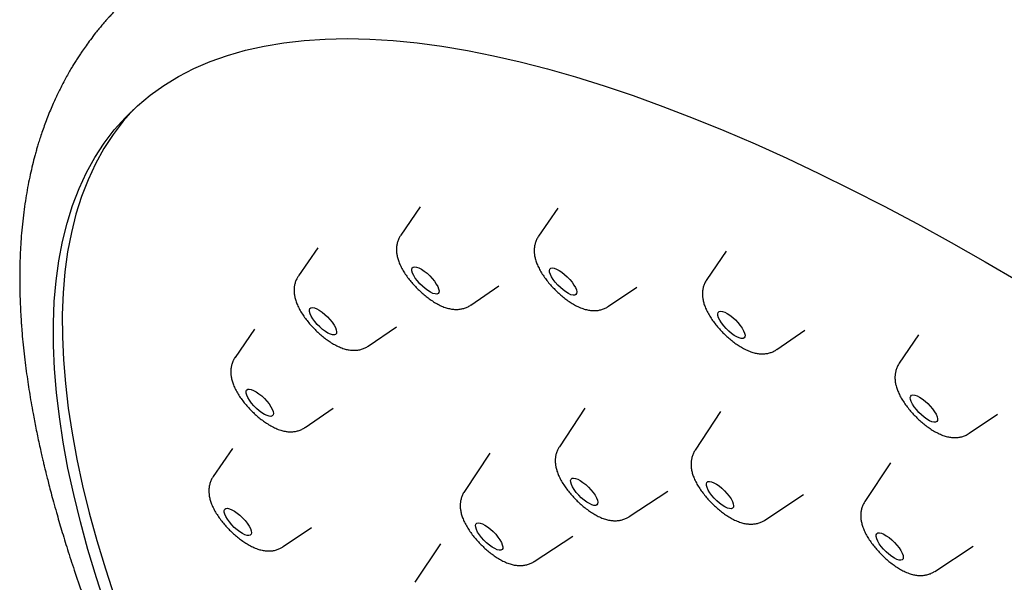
# Model space of a CAD drawing. Header units: millimetres. Extents: x 8 to 1625, y 12 to 2560.
# Tile 13 of 39: x 1335 to 1360, y 917 to 931. Entities that reach past the tile are written whole.
import ezdxf

# ---------------------------------------------------------------- set-up
doc = ezdxf.new("R2010")
doc.units = ezdxf.units.MM

msp = doc.modelspace()

# ---------------------------------------------------------------- linework, layer by layer
at = {"color": 7, "linetype": 'Continuous', "lineweight": 30}
for p, q in [((1345.111, 926.356), (1344.634, 925.66)), ((1348.508, 926.326), (1348.031, 925.63)), ((1342.587, 925.348), (1342.11, 924.652)), ((1352.655, 925.26), (1352.178, 924.564)), ((1346.358, 923.932), (1347.055, 924.407)), ((1349.755, 923.903), (1350.452, 924.378)), ((1343.834, 922.924), (1344.531, 923.399)), ((1341.027, 923.339), (1340.55, 922.643)), ((1353.902, 922.836), (1354.599, 923.311)), ((1357.402, 923.196), (1356.925, 922.5)), ((1343.839, 922.928), (1343.834, 922.924)), ((1342.274, 920.915), (1342.971, 921.39)), ((1349.173, 921.391), (1348.545, 920.442)), ((1352.52, 921.308), (1351.892, 920.359)), ((1358.649, 920.772), (1359.346, 921.247)), ((1340.487, 920.401), (1340.01, 919.705)), ((1346.83, 920.286), (1346.202, 919.337)), ((1356.704, 920.041), (1356.076, 919.091)), ((1350.266, 918.717), (1351.216, 919.343)), ((1353.613, 918.634), (1354.564, 919.26)), ((1341.734, 917.977), (1342.431, 918.452)), ((1345.61, 918.048), (1344.981, 917.099)), ((1347.923, 917.612), (1348.874, 918.238)), ((1357.797, 917.366), (1358.748, 917.992))]:
    msp.add_line(p, q, dxfattribs=at)
at = {"color": 7, "linetype": 'Continuous', "lineweight": 30, "flags": 128}
for points in [[(1337.364, 916.495), (1337.132, 917.208), (1336.922, 917.907), (1336.735, 918.592), (1336.571, 919.261), (1336.43, 919.915), (1336.312, 920.553), (1336.217, 921.174), (1336.145, 921.778), (1336.097, 922.365), (1336.071, 922.935), (1336.069, 923.486), (1336.091, 924.018), (1336.135, 924.532), (1336.203, 925.026), (1336.294, 925.501), (1336.408, 925.956), (1336.545, 926.391), (1336.705, 926.805), (1336.888, 927.199), (1337.093, 927.571), (1337.321, 927.923), (1337.572, 928.252), (1337.845, 928.56), (1338.14, 928.846), (1338.456, 929.109), (1338.795, 929.351), (1339.155, 929.569), (1339.536, 929.765), (1339.937, 929.939), (1340.36, 930.089), (1340.803, 930.216), (1341.266, 930.32), (1341.748, 930.401), (1342.25, 930.459), (1342.771, 930.493), (1343.311, 930.505), (1343.869, 930.492), (1344.445, 930.457), (1345.038, 930.398), (1345.649, 930.316), (1346.276, 930.21), (1346.92, 930.082), (1347.579, 929.931), (1348.254, 929.756), (1348.944, 929.559), (1349.648, 929.339), (1350.366, 929.097), (1351.098, 928.832), (1351.842, 928.545), (1352.6, 928.236), (1353.369, 927.906), (1354.149, 927.553), (1354.94, 927.18), (1355.742, 926.785), (1356.554, 926.37), (1357.374, 925.934), (1358.204, 925.478), (1359.041, 925.002), (1359.886, 924.507)], [(1338.045, 928.759), (1337.791, 928.471), (1337.541, 928.141), (1337.313, 927.79), (1337.107, 927.418), (1336.924, 927.024), (1336.764, 926.61), (1336.627, 926.175), (1336.513, 925.72), (1336.422, 925.245), (1336.354, 924.751), (1336.31, 924.237), (1336.289, 923.705), (1336.291, 923.153), (1336.316, 922.584), (1336.365, 921.997), (1336.436, 921.393), (1336.531, 920.772), (1336.649, 920.134), (1336.791, 919.48), (1336.955, 918.811), (1337.141, 918.126), (1337.351, 917.427), (1337.583, 916.713)], [(1345.523, 924.206), (1345.481, 924.207), (1345.428, 924.221), (1345.368, 924.249), (1345.303, 924.289), (1345.235, 924.339), (1345.168, 924.397), (1345.103, 924.461), (1345.044, 924.528), (1344.993, 924.597), (1344.953, 924.662), (1344.924, 924.723), (1344.908, 924.777), (1344.906, 924.82), (1344.917, 924.853), (1344.942, 924.872), (1344.979, 924.879), (1345.026, 924.871), (1345.083, 924.85), (1345.146, 924.816), (1345.213, 924.771), (1345.281, 924.717), (1345.347, 924.655), (1345.409, 924.589), (1345.465, 924.521), (1345.511, 924.453), (1345.546, 924.39), (1345.568, 924.332), (1345.577, 924.284), (1345.573, 924.245), (1345.554, 924.219), (1345.523, 924.206)], [(1348.881, 924.177), (1348.829, 924.19), (1348.769, 924.217), (1348.704, 924.256), (1348.636, 924.306), (1348.569, 924.363), (1348.504, 924.427), (1348.444, 924.495), (1348.393, 924.563), (1348.352, 924.629), (1348.322, 924.69), (1348.305, 924.744), (1348.302, 924.788), (1348.313, 924.822), (1348.337, 924.842), (1348.373, 924.849), (1348.42, 924.842), (1348.476, 924.822), (1348.539, 924.789), (1348.606, 924.744), (1348.674, 924.69), (1348.74, 924.629), (1348.803, 924.563), (1348.858, 924.495), (1348.905, 924.428), (1348.941, 924.364), (1348.964, 924.306), (1348.974, 924.257), (1348.97, 924.218), (1348.953, 924.191), (1348.922, 924.177), (1348.881, 924.177)], [(1343.029, 923.21), (1342.997, 923.198), (1342.954, 923.199), (1342.901, 923.215), (1342.84, 923.243), (1342.775, 923.283), (1342.707, 923.334), (1342.639, 923.393), (1342.575, 923.457), (1342.517, 923.525), (1342.466, 923.593), (1342.426, 923.658), (1342.398, 923.719), (1342.383, 923.772), (1342.382, 923.815), (1342.394, 923.846), (1342.419, 923.865), (1342.457, 923.87), (1342.506, 923.862), (1342.562, 923.84), (1342.626, 923.806), (1342.693, 923.76), (1342.761, 923.705), (1342.827, 923.643), (1342.889, 923.577), (1342.943, 923.509), (1342.989, 923.441), (1343.023, 923.378), (1343.045, 923.321), (1343.053, 923.273), (1343.048, 923.235), (1343.029, 923.21)], [(1352.979, 923.123), (1352.92, 923.149), (1352.855, 923.187), (1352.787, 923.236), (1352.72, 923.293), (1352.654, 923.357), (1352.595, 923.424), (1352.543, 923.492), (1352.501, 923.559), (1352.47, 923.62), (1352.453, 923.675), (1352.449, 923.72), (1352.459, 923.754), (1352.482, 923.775), (1352.518, 923.783), (1352.564, 923.777), (1352.62, 923.757), (1352.682, 923.725), (1352.748, 923.681), (1352.817, 923.628), (1352.883, 923.567), (1352.946, 923.501), (1353.002, 923.433), (1353.049, 923.366), (1353.086, 923.301), (1353.11, 923.243), (1353.121, 923.193), (1353.118, 923.153), (1353.101, 923.126), (1353.072, 923.111), (1353.03, 923.11), (1352.979, 923.123)], [(1341.487, 921.224), (1341.467, 921.199), (1341.434, 921.188), (1341.39, 921.191), (1341.337, 921.207), (1341.276, 921.236), (1341.21, 921.277), (1341.143, 921.328), (1341.075, 921.387), (1341.011, 921.452), (1340.953, 921.519), (1340.903, 921.587), (1340.864, 921.653), (1340.837, 921.713), (1340.822, 921.765), (1340.822, 921.808), (1340.835, 921.839), (1340.861, 921.857), (1340.9, 921.861), (1340.949, 921.852), (1341.006, 921.829), (1341.07, 921.794), (1341.137, 921.748), (1341.205, 921.692), (1341.271, 921.63), (1341.332, 921.563), (1341.386, 921.495), (1341.431, 921.428), (1341.465, 921.365), (1341.485, 921.309), (1341.493, 921.261), (1341.487, 921.224)], [(1357.67, 921.083), (1357.606, 921.12), (1357.538, 921.169), (1357.471, 921.225), (1357.405, 921.289), (1357.345, 921.356), (1357.293, 921.424), (1357.25, 921.49), (1357.219, 921.552), (1357.201, 921.607), (1357.196, 921.653), (1357.205, 921.688), (1357.227, 921.71), (1357.262, 921.718), (1357.308, 921.713), (1357.363, 921.694), (1357.425, 921.663), (1357.491, 921.62), (1357.559, 921.567), (1357.626, 921.506), (1357.689, 921.441), (1357.746, 921.373), (1357.794, 921.305), (1357.831, 921.241), (1357.856, 921.182), (1357.867, 921.131), (1357.865, 921.091), (1357.849, 921.063), (1357.821, 921.047), (1357.78, 921.045), (1357.729, 921.058), (1357.67, 921.083)], [(1349.44, 918.996), (1349.398, 918.996), (1349.346, 919.01), (1349.286, 919.038), (1349.221, 919.077), (1349.153, 919.126), (1349.085, 919.184), (1349.021, 919.248), (1348.962, 919.316), (1348.91, 919.384), (1348.869, 919.45), (1348.84, 919.511), (1348.824, 919.565), (1348.821, 919.609), (1348.832, 919.642), (1348.856, 919.662), (1348.893, 919.668), (1348.94, 919.661), (1348.997, 919.64), (1349.059, 919.607), (1349.126, 919.562), (1349.194, 919.508), (1349.261, 919.447), (1349.323, 919.381), (1349.378, 919.313), (1349.425, 919.245), (1349.46, 919.182), (1349.483, 919.124), (1349.493, 919.075), (1349.488, 919.036), (1349.471, 919.009), (1349.44, 918.996)], [(1352.74, 918.914), (1352.687, 918.929), (1352.626, 918.958), (1352.561, 918.998), (1352.493, 919.049), (1352.426, 919.108), (1352.361, 919.172), (1352.303, 919.24), (1352.253, 919.308), (1352.213, 919.373), (1352.185, 919.434), (1352.17, 919.487), (1352.169, 919.53), (1352.181, 919.561), (1352.207, 919.58), (1352.245, 919.585), (1352.293, 919.576), (1352.35, 919.554), (1352.414, 919.519), (1352.481, 919.474), (1352.549, 919.419), (1352.615, 919.357), (1352.676, 919.29), (1352.731, 919.222), (1352.776, 919.155), (1352.81, 919.092), (1352.832, 919.035), (1352.84, 918.987), (1352.834, 918.949), (1352.815, 918.924), (1352.783, 918.912), (1352.74, 918.914)], [(1340.953, 918.321), (1340.946, 918.284), (1340.925, 918.261), (1340.892, 918.25), (1340.848, 918.253), (1340.794, 918.27), (1340.733, 918.3), (1340.667, 918.342), (1340.599, 918.393), (1340.531, 918.453), (1340.468, 918.518), (1340.41, 918.586), (1340.361, 918.654), (1340.322, 918.719), (1340.296, 918.778), (1340.282, 918.83), (1340.282, 918.872), (1340.296, 918.902), (1340.323, 918.919), (1340.362, 918.923), (1340.412, 918.913), (1340.47, 918.889), (1340.534, 918.853), (1340.601, 918.807), (1340.669, 918.751), (1340.735, 918.688), (1340.796, 918.621), (1340.849, 918.553), (1340.894, 918.486), (1340.926, 918.424), (1340.947, 918.368), (1340.953, 918.321)], [(1347.131, 917.907), (1347.101, 917.892), (1347.06, 917.891), (1347.009, 917.903), (1346.95, 917.929), (1346.885, 917.967), (1346.818, 918.016), (1346.75, 918.073), (1346.685, 918.136), (1346.625, 918.203), (1346.573, 918.272), (1346.53, 918.338), (1346.5, 918.4), (1346.482, 918.454), (1346.478, 918.499), (1346.487, 918.534), (1346.51, 918.555), (1346.546, 918.563), (1346.592, 918.557), (1346.647, 918.538), (1346.71, 918.506), (1346.776, 918.462), (1346.844, 918.409), (1346.911, 918.349), (1346.974, 918.283), (1347.03, 918.215), (1347.078, 918.147), (1347.114, 918.083), (1347.138, 918.025), (1347.15, 917.974), (1347.147, 917.934), (1347.131, 917.907)], [(1356.865, 917.664), (1356.803, 917.694), (1356.738, 917.736), (1356.67, 917.788), (1356.602, 917.847), (1356.539, 917.912), (1356.481, 917.98), (1356.432, 918.048), (1356.393, 918.113), (1356.367, 918.173), (1356.353, 918.224), (1356.353, 918.266), (1356.367, 918.296), (1356.394, 918.314), (1356.433, 918.317), (1356.483, 918.307), (1356.541, 918.284), (1356.605, 918.248), (1356.672, 918.201), (1356.74, 918.145), (1356.806, 918.082), (1356.867, 918.016), (1356.92, 917.947), (1356.964, 917.881), (1356.997, 917.818), (1357.017, 917.762), (1357.024, 917.715), (1357.017, 917.679), (1356.996, 917.655), (1356.963, 917.644), (1356.919, 917.648), (1356.865, 917.664)]]:
    msp.add_lwpolyline(points, dxfattribs=at)
at = {"color": 7, "linetype": 'Continuous', "lineweight": 30}
for points, knots in [([(1421.295, 880.886), (1421.34, 880.933), (1421.423, 881.02), (1421.535, 881.142), (1421.627, 881.247), (1421.701, 881.332), (1421.756, 881.398), (1421.834, 881.494), (1421.911, 881.592), (1421.995, 881.703), (1422.058, 881.789), (1422.131, 881.89), (1422.218, 882.017), (1422.311, 882.159), (1422.404, 882.309), (1422.486, 882.447), (1422.563, 882.583), (1422.638, 882.721), (1422.734, 882.908), (1422.842, 883.132), (1422.954, 883.388), (1423.05, 883.627), (1423.125, 883.832), (1423.187, 884.012), (1423.24, 884.177), (1423.293, 884.35), (1423.34, 884.52), (1423.381, 884.677), (1423.417, 884.824), (1423.452, 884.974), (1423.486, 885.137), (1423.521, 885.313), (1423.551, 885.486), (1423.579, 885.657), (1423.603, 885.827), (1423.627, 886.011), (1423.648, 886.2), (1423.667, 886.398), (1423.683, 886.596), (1423.695, 886.791), (1423.703, 886.966), (1423.709, 887.123), (1423.712, 887.255), (1423.714, 887.366), (1423.715, 887.458), (1423.715, 887.549), (1423.715, 887.652), (1423.713, 887.79), (1423.71, 887.969), (1423.702, 888.182), (1423.691, 888.407), (1423.677, 888.638), (1423.659, 888.874), (1423.638, 889.112), (1423.616, 889.32), (1423.597, 889.491), (1423.582, 889.62), (1423.567, 889.735), (1423.554, 889.834), (1423.542, 889.924), (1423.529, 890.016), (1423.512, 890.129), (1423.49, 890.273), (1423.463, 890.445), (1423.431, 890.633), (1423.397, 890.826), (1423.355, 891.048), (1423.306, 891.297), (1423.248, 891.573), (1423.189, 891.842), (1423.13, 892.096), (1423.074, 892.326), (1423.026, 892.519), (1422.986, 892.676), (1422.952, 892.806), (1422.917, 892.933), (1422.879, 893.076), (1422.831, 893.247), (1422.775, 893.444), (1422.707, 893.679), (1422.627, 893.944), (1422.538, 894.231), (1422.445, 894.521), (1422.349, 894.81), (1422.242, 895.124), (1422.123, 895.463), (1421.992, 895.827), (1421.86, 896.18), (1421.732, 896.514), (1421.613, 896.817), (1421.503, 897.09), (1421.403, 897.336), (1421.308, 897.563), (1421.206, 897.806), (1421.089, 898.079), (1420.952, 898.394), (1420.801, 898.734), (1420.634, 899.1), (1420.457, 899.482), (1420.267, 899.883), (1420.062, 900.309), (1419.832, 900.774), (1419.576, 901.281), (1419.292, 901.83), (1418.978, 902.422), (1418.684, 902.963), (1418.419, 903.441), (1418.19, 903.848), (1417.951, 904.267), (1417.709, 904.683), (1417.476, 905.078), (1417.264, 905.435), (1417.073, 905.752), (1416.905, 906.027), (1416.763, 906.258), (1416.646, 906.447), (1416.554, 906.595), (1416.479, 906.716), (1416.412, 906.822), (1416.336, 906.943), (1416.24, 907.096), (1416.114, 907.294), (1415.971, 907.518), (1415.812, 907.766), (1415.637, 908.036), (1415.446, 908.328), (1415.244, 908.635), (1415.037, 908.946), (1414.706, 909.44), (1414.24, 910.122), (1413.627, 911.001), (1412.985, 911.9), (1412.277, 912.868), (1411.506, 913.899), (1410.677, 914.978), (1409.838, 916.043), (1408.995, 917.09), (1408.15, 918.116), (1407.303, 919.122), (1406.411, 920.159), (1405.468, 921.23), (1404.469, 922.34), (1403.455, 923.44), (1402.426, 924.532), (1401.383, 925.613), (1400.256, 926.755), (1399.044, 927.954), (1397.745, 929.204), (1396.433, 930.433), (1395.109, 931.64), (1393.903, 932.71), (1392.813, 933.653), (1391.832, 934.485), (1390.825, 935.32), (1389.788, 936.161), (1388.722, 937.006), (1387.629, 937.851), (1386.669, 938.574), (1385.85, 939.177), (1385.189, 939.656), (1384.546, 940.115), (1383.932, 940.546), (1383.348, 940.948), (1382.797, 941.324), (1382.276, 941.673), (1381.786, 941.996), (1381.394, 942.252), (1381.095, 942.445), (1380.892, 942.575), (1380.72, 942.684), (1380.586, 942.769), (1380.489, 942.831), (1380.406, 942.883), (1380.313, 942.942), (1380.188, 943.02), (1380.03, 943.118), (1379.71, 943.317), (1379.23, 943.611), (1378.59, 943.995), (1377.902, 944.398), (1377.165, 944.819), (1376.383, 945.253), (1375.572, 945.688), (1374.738, 946.121), (1374.06, 946.459), (1373.542, 946.71), (1373.19, 946.877), (1372.838, 947.042), (1372.5, 947.197), (1372.189, 947.337), (1371.918, 947.456), (1371.687, 947.557), (1371.51, 947.633), (1371.379, 947.689), (1371.287, 947.728), (1371.209, 947.761), (1371.128, 947.794), (1371.029, 947.836), (1370.903, 947.888), (1370.75, 947.95), (1370.569, 948.024), (1370.244, 948.153), (1369.798, 948.326), (1369.256, 948.527), (1368.751, 948.706), (1368.27, 948.87), (1367.797, 949.023), (1367.397, 949.146), (1367.081, 949.239), (1366.862, 949.301), (1366.676, 949.353), (1366.505, 949.399), (1366.33, 949.446), (1366.137, 949.495), (1365.924, 949.549), (1365.693, 949.604), (1365.447, 949.661), (1365.19, 949.718), (1364.954, 949.767), (1364.74, 949.81), (1364.549, 949.846), (1364.355, 949.881), (1364.165, 949.914), (1363.988, 949.943), (1363.836, 949.967), (1363.716, 949.984), (1363.618, 949.998), (1363.528, 950.011), (1363.429, 950.024), (1363.315, 950.039), (1363.186, 950.055), (1363.012, 950.075), (1362.797, 950.097), (1362.548, 950.12), (1362.299, 950.138), (1362.073, 950.152), (1361.867, 950.162), (1361.686, 950.169), (1361.52, 950.173), (1361.378, 950.175), (1361.263, 950.176), (1361.161, 950.176), (1361.062, 950.175), (1360.953, 950.174), (1360.833, 950.171), (1360.703, 950.167), (1360.56, 950.161), (1360.403, 950.153), (1360.231, 950.141), (1360.044, 950.126), (1359.844, 950.107), (1359.643, 950.084), (1359.449, 950.059), (1359.251, 950.03), (1359.049, 949.996), (1358.842, 949.957), (1358.652, 949.917), (1358.486, 949.88), (1358.331, 949.842), (1358.173, 949.801), (1358.001, 949.753), (1357.83, 949.701), (1357.673, 949.65), (1357.53, 949.601), (1357.375, 949.546), (1357.197, 949.478), (1356.992, 949.393), (1356.775, 949.297), (1356.574, 949.2), (1356.398, 949.11), (1356.253, 949.032), (1356.11, 948.951), (1355.973, 948.869), (1355.836, 948.783), (1355.707, 948.7), (1355.587, 948.618), (1355.482, 948.544), (1355.394, 948.479), (1355.315, 948.419), (1355.238, 948.36), (1355.174, 948.309), (1355.121, 948.267), (1355.072, 948.226), (1355.006, 948.171), (1354.923, 948.1), (1354.822, 948.011), (1354.706, 947.904), (1354.623, 947.826), (1354.579, 947.784)], [0, 0, 0, 0, 0.002441, 0.004555, 0.006343, 0.007804, 0.008939, 0.009762, 0.013084, 0.014468, 0.016067, 0.017996, 0.020254, 0.023208, 0.025901, 0.028284, 0.030441, 0.032776, 0.035345, 0.039995, 0.044151, 0.047976, 0.051643, 0.054024, 0.056624, 0.059439, 0.062136, 0.064517, 0.066635, 0.068897, 0.071387, 0.074029, 0.076797, 0.079092, 0.081596, 0.084316, 0.087142, 0.089782, 0.092852, 0.095597, 0.098017, 0.100181, 0.102129, 0.10351, 0.104759, 0.105897, 0.107251, 0.108932, 0.111551, 0.114492, 0.117482, 0.120519, 0.123604, 0.126736, 0.129782, 0.131616, 0.133255, 0.134702, 0.135955, 0.137015, 0.138075, 0.139427, 0.141256, 0.143442, 0.145839, 0.148202, 0.150528, 0.153923, 0.157236, 0.160468, 0.163536, 0.166244, 0.168582, 0.170292, 0.17173, 0.173078, 0.174722, 0.176674, 0.178936, 0.181505, 0.184676, 0.187931, 0.191159, 0.19436, 0.197534, 0.201533, 0.205489, 0.209368, 0.212951, 0.216198, 0.21906, 0.221606, 0.223971, 0.226204, 0.22925, 0.2325, 0.236003, 0.239758, 0.243765, 0.247695, 0.251973, 0.256638, 0.26169, 0.267128, 0.272953, 0.279164, 0.282966, 0.286898, 0.290962, 0.295089, 0.298886, 0.302287, 0.305294, 0.307905, 0.310122, 0.31186, 0.313243, 0.314315, 0.31529, 0.316238, 0.317751, 0.319608, 0.321809, 0.324066, 0.326597, 0.32939, 0.332268, 0.33517, 0.338095, 0.346046, 0.354165, 0.362452, 0.370909, 0.380876, 0.390814, 0.400584, 0.410184, 0.419616, 0.428879, 0.437974, 0.448379, 0.458721, 0.469062, 0.479403, 0.489744, 0.500085, 0.512495, 0.524906, 0.537317, 0.549728, 0.56214, 0.571008, 0.580028, 0.589303, 0.598835, 0.608623, 0.618668, 0.628969, 0.635098, 0.641281, 0.647247, 0.652936, 0.658348, 0.663484, 0.668342, 0.672924, 0.677228, 0.679385, 0.681347, 0.682961, 0.684224, 0.685138, 0.685721, 0.686587, 0.687769, 0.689267, 0.691067, 0.696839, 0.702946, 0.70939, 0.716667, 0.724305, 0.732262, 0.740538, 0.749134, 0.752654, 0.756225, 0.759848, 0.763437, 0.766654, 0.769465, 0.771869, 0.773866, 0.775027, 0.775987, 0.776745, 0.77749, 0.778535, 0.779859, 0.781478, 0.783392, 0.7856, 0.791851, 0.797717, 0.803197, 0.808406, 0.813678, 0.819033, 0.821924, 0.824436, 0.826562, 0.828357, 0.830338, 0.832634, 0.835087, 0.83782, 0.840794, 0.843859, 0.847001, 0.849291, 0.85162, 0.853988, 0.856395, 0.858649, 0.860541, 0.862073, 0.86316, 0.864218, 0.86547, 0.866913, 0.868549, 0.870378, 0.873563, 0.876842, 0.880089, 0.883304, 0.885809, 0.888294, 0.890593, 0.892511, 0.894077, 0.895323, 0.896665, 0.898162, 0.899817, 0.901628, 0.903607, 0.905809, 0.908243, 0.910907, 0.913803, 0.916856, 0.919705, 0.922305, 0.925588, 0.928698, 0.9316, 0.934191, 0.936289, 0.938717, 0.94148, 0.944247, 0.946734, 0.948939, 0.95107, 0.954179, 0.957501, 0.961087, 0.964948, 0.967639, 0.970087, 0.9724, 0.975008, 0.977294, 0.979754, 0.982011, 0.983961, 0.985603, 0.987023, 0.98846, 0.989928, 0.990599, 0.991426, 0.992549, 0.993968, 0.995683, 0.997694, 1, 1, 1, 1]), ([(1337.831, 931.438), (1337.789, 931.397), (1337.712, 931.32), (1337.608, 931.212), (1337.522, 931.12), (1337.454, 931.046), (1337.403, 930.989), (1337.365, 930.947), (1337.321, 930.896), (1337.263, 930.828), (1337.189, 930.739), (1337.094, 930.621), (1336.988, 930.483), (1336.879, 930.334), (1336.791, 930.208), (1336.719, 930.101), (1336.658, 930.007), (1336.598, 929.912), (1336.535, 929.809), (1336.467, 929.694), (1336.396, 929.568), (1336.322, 929.433), (1336.253, 929.298), (1336.188, 929.166), (1336.126, 929.036), (1336.062, 928.895), (1335.994, 928.737), (1335.926, 928.567), (1335.861, 928.397), (1335.803, 928.233), (1335.752, 928.082), (1335.709, 927.948), (1335.674, 927.831), (1335.642, 927.722), (1335.603, 927.578), (1335.553, 927.387), (1335.498, 927.148), (1335.446, 926.896), (1335.399, 926.634), (1335.357, 926.36), (1335.321, 926.075), (1335.291, 925.786), (1335.269, 925.502), (1335.253, 925.228), (1335.243, 924.95), (1335.239, 924.649), (1335.241, 924.374), (1335.246, 924.145), (1335.252, 923.981), (1335.258, 923.842), (1335.264, 923.729), (1335.27, 923.636), (1335.275, 923.548), (1335.282, 923.445), (1335.292, 923.317), (1335.308, 923.125), (1335.332, 922.88), (1335.364, 922.592), (1335.4, 922.313), (1335.438, 922.047), (1335.477, 921.789), (1335.521, 921.528), (1335.563, 921.292), (1335.603, 921.081), (1335.639, 920.896), (1335.678, 920.705), (1335.719, 920.514), (1335.759, 920.335), (1335.794, 920.183), (1335.822, 920.061), (1335.844, 919.968), (1335.865, 919.883), (1335.889, 919.784), (1335.922, 919.653), (1335.963, 919.49), (1336.014, 919.296), (1336.075, 919.07), (1336.161, 918.763), (1336.274, 918.375), (1336.42, 917.901), (1336.59, 917.377), (1336.788, 916.8), (1336.967, 916.304), (1337.113, 915.915), (1337.214, 915.652), (1337.313, 915.399), (1337.406, 915.165), (1337.491, 914.955), (1337.567, 914.769), (1337.634, 914.609), (1337.69, 914.476), (1337.735, 914.37), (1337.771, 914.284), (1337.811, 914.191), (1337.864, 914.066), (1337.94, 913.892), (1338.032, 913.683), (1338.134, 913.452), (1338.35, 912.973), (1338.61, 912.416), (1338.919, 911.777), (1339.158, 911.293), (1339.415, 910.786), (1339.694, 910.246), (1339.998, 909.673), (1340.329, 909.066), (1340.689, 908.417), (1341.083, 907.727), (1341.512, 906.994), (1341.908, 906.334), (1342.26, 905.76), (1342.551, 905.292), (1342.835, 904.842), (1343.117, 904.401), (1343.393, 903.975), (1343.66, 903.568), (1343.902, 903.203), (1344.118, 902.88), (1344.297, 902.616), (1344.44, 902.405), (1344.552, 902.242), (1344.65, 902.097), (1344.75, 901.953), (1344.852, 901.806), (1344.965, 901.643), (1345.091, 901.461), (1345.245, 901.241), (1345.418, 900.997), (1345.655, 900.663), (1345.947, 900.255), (1346.312, 899.751), (1346.69, 899.237), (1347.079, 898.714), (1347.467, 898.199), (1347.851, 897.694), (1348.232, 897.2), (1348.596, 896.733), (1348.953, 896.278), (1349.324, 895.811), (1349.728, 895.308), (1350.16, 894.776), (1350.618, 894.219), (1351.1, 893.639), (1351.62, 893.022), (1352.179, 892.368), (1352.777, 891.677), (1353.406, 890.962), (1354.063, 890.225), (1354.75, 889.468), (1355.476, 888.68), (1356.242, 887.862), (1357.049, 887.016), (1357.896, 886.142), (1358.785, 885.243), (1359.683, 884.352), (1360.585, 883.473), (1361.49, 882.608), (1362.429, 881.727), (1363.401, 880.832), (1364.38, 879.948), (1365.038, 879.37), (1365.358, 879.089)], [0, 0, 0, 0, 0.003588, 0.006695, 0.009321, 0.011465, 0.013127, 0.014338, 0.015538, 0.018095, 0.021112, 0.024447, 0.02992, 0.034677, 0.038848, 0.041904, 0.044859, 0.047754, 0.050947, 0.054517, 0.058464, 0.062466, 0.066777, 0.070564, 0.074213, 0.078359, 0.083009, 0.087951, 0.092936, 0.097543, 0.101886, 0.105625, 0.108761, 0.111563, 0.114588, 0.120586, 0.127145, 0.133846, 0.140688, 0.147787, 0.155175, 0.162753, 0.169924, 0.176587, 0.183201, 0.190542, 0.198621, 0.203043, 0.20692, 0.210183, 0.212832, 0.214867, 0.216658, 0.219032, 0.222013, 0.225599, 0.232257, 0.238839, 0.245085, 0.250994, 0.256567, 0.262154, 0.268079, 0.271896, 0.27584, 0.279913, 0.284111, 0.287989, 0.291162, 0.293706, 0.29562, 0.296928, 0.299019, 0.301742, 0.305097, 0.309084, 0.313702, 0.318913, 0.327703, 0.337119, 0.34716, 0.358585, 0.370722, 0.375685, 0.380755, 0.385585, 0.389937, 0.393885, 0.397335, 0.400289, 0.402745, 0.404705, 0.406167, 0.407441, 0.409863, 0.413048, 0.416998, 0.421313, 0.425657, 0.443008, 0.451312, 0.459747, 0.468628, 0.478034, 0.487965, 0.498421, 0.509402, 0.521221, 0.533592, 0.546515, 0.554388, 0.562336, 0.569822, 0.576781, 0.584175, 0.590864, 0.596847, 0.602126, 0.606701, 0.609801, 0.612466, 0.614697, 0.616859, 0.619549, 0.62187, 0.624813, 0.6284, 0.632523, 0.63665, 0.644566, 0.652227, 0.661015, 0.669444, 0.677514, 0.685908, 0.693875, 0.701417, 0.708541, 0.715946, 0.724088, 0.732966, 0.741751, 0.751155, 0.761178, 0.77182, 0.78308, 0.794959, 0.806876, 0.819356, 0.8324, 0.846008, 0.86018, 0.874918, 0.890219, 0.906086, 0.920814, 0.935998, 0.951636, 0.967728, 0.984275, 1, 1, 1, 1]), ([(1344.635, 925.659), (1344.62, 925.637), (1344.589, 925.589), (1344.558, 925.509), (1344.536, 925.422), (1344.526, 925.334), (1344.528, 925.243), (1344.541, 925.151), (1344.567, 925.053), (1344.606, 924.948), (1344.66, 924.838), (1344.726, 924.726), (1344.801, 924.617), (1344.883, 924.513), (1344.97, 924.414), (1345.062, 924.319), (1345.158, 924.23), (1345.258, 924.146), (1345.361, 924.069), (1345.469, 923.998), (1345.581, 923.936), (1345.694, 923.885), (1345.804, 923.85), (1345.907, 923.83), (1346.004, 923.824), (1346.098, 923.831), (1346.188, 923.85), (1346.273, 923.883), (1346.331, 923.911), (1346.356, 923.931), (1346.357, 923.932)], [0, 0, 0, 0, 0.025816, 0.055911, 0.085833, 0.116083, 0.147307, 0.180387, 0.216481, 0.256724, 0.30083, 0.345235, 0.38793, 0.429182, 0.469545, 0.50948, 0.549371, 0.589497, 0.630231, 0.672086, 0.71579, 0.762349, 0.803909, 0.840805, 0.874666, 0.906735, 0.937759, 0.968189, 0.998301, 1, 1, 1, 1]), ([(1348.033, 925.629), (1348.026, 925.621), (1348.002, 925.588), (1347.971, 925.523), (1347.942, 925.438), (1347.927, 925.35), (1347.923, 925.261), (1347.93, 925.17), (1347.949, 925.075), (1347.981, 924.974), (1348.027, 924.866), (1348.087, 924.754), (1348.158, 924.644), (1348.237, 924.537), (1348.321, 924.435), (1348.411, 924.338), (1348.505, 924.246), (1348.603, 924.159), (1348.704, 924.078), (1348.809, 924.004), (1348.919, 923.938), (1349.035, 923.879), (1349.149, 923.835), (1349.259, 923.808), (1349.358, 923.796), (1349.453, 923.796), (1349.545, 923.81), (1349.633, 923.837), (1349.703, 923.868), (1349.74, 923.894), (1349.752, 923.903)], [0, 0, 0, 0, 0.010178, 0.040541, 0.0705, 0.100511, 0.131135, 0.16312, 0.197482, 0.235452, 0.277752, 0.32263, 0.366251, 0.408188, 0.448953, 0.489062, 0.528935, 0.568911, 0.609277, 0.650476, 0.693113, 0.73805, 0.786323, 0.825119, 0.860151, 0.89291, 0.924336, 0.954993, 0.985222, 1, 1, 1, 1]), ([(1342.11, 924.65), (1342.095, 924.627), (1342.064, 924.578), (1342.032, 924.496), (1342.011, 924.409), (1342.002, 924.321), (1342.004, 924.231), (1342.018, 924.138), (1342.044, 924.039), (1342.084, 923.934), (1342.139, 923.824), (1342.206, 923.712), (1342.281, 923.604), (1342.363, 923.5), (1342.451, 923.401), (1342.543, 923.306), (1342.639, 923.217), (1342.739, 923.134), (1342.843, 923.057), (1342.95, 922.987), (1343.063, 922.925), (1343.176, 922.875), (1343.286, 922.841), (1343.388, 922.822), (1343.485, 922.816), (1343.579, 922.823), (1343.669, 922.843), (1343.754, 922.877), (1343.811, 922.905), (1343.836, 922.926), (1343.837, 922.927)], [0, 0, 0, 0, 0.0269584, 0.057001, 0.0868938, 0.1171428, 0.1484042, 0.1815731, 0.2178174, 0.258245, 0.3024374, 0.3467182, 0.3892782, 0.4304249, 0.4707103, 0.5105901, 0.550445, 0.5905477, 0.6312805, 0.6731653, 0.7169425, 0.7636274, 0.8048523, 0.8414881, 0.8751813, 0.9071388, 0.9380848, 0.9684559, 0.9985228, 1, 1, 1, 1]), ([(1352.179, 924.562), (1352.169, 924.548), (1352.142, 924.51), (1352.111, 924.439), (1352.085, 924.353), (1352.072, 924.265), (1352.07, 924.176), (1352.08, 924.084), (1352.101, 923.988), (1352.136, 923.885), (1352.185, 923.776), (1352.248, 923.664), (1352.321, 923.554), (1352.401, 923.449), (1352.487, 923.348), (1352.577, 923.252), (1352.672, 923.161), (1352.771, 923.075), (1352.873, 922.996), (1352.979, 922.923), (1353.09, 922.858), (1353.202, 922.804), (1353.313, 922.764), (1353.417, 922.74), (1353.516, 922.729), (1353.611, 922.731), (1353.702, 922.746), (1353.79, 922.774), (1353.856, 922.805), (1353.891, 922.83), (1353.9, 922.837)], [0, 0, 0, 0, 0.016214, 0.046459, 0.076394, 0.10649, 0.137339, 0.169744, 0.20478, 0.243673, 0.286805, 0.331577, 0.374824, 0.416471, 0.457064, 0.497098, 0.536974, 0.577007, 0.617516, 0.658971, 0.70202, 0.747593, 0.790656, 0.828959, 0.863667, 0.896238, 0.927556, 0.958154, 0.988355, 1, 1, 1, 1]), ([(1340.493, 922.539), (1340.482, 922.509), (1340.461, 922.452), (1340.445, 922.363), (1340.441, 922.274), (1340.449, 922.183), (1340.467, 922.088), (1340.499, 921.987), (1340.545, 921.879), (1340.605, 921.767), (1340.676, 921.657), (1340.755, 921.55), (1340.839, 921.448), (1340.929, 921.351), (1341.023, 921.259), (1341.121, 921.172), (1341.222, 921.091), (1341.327, 921.017), (1341.437, 920.95), (1341.553, 920.892), (1341.667, 920.848), (1341.777, 920.82), (1341.876, 920.808), (1341.971, 920.809), (1342.063, 920.822), (1342.151, 920.849), (1342.221, 920.88), (1342.259, 920.907), (1342.272, 920.916)], [0, 0, 0, 0, 0.032439, 0.063608, 0.095472, 0.128742, 0.16448, 0.203966, 0.247958, 0.294657, 0.340056, 0.383702, 0.426124, 0.467863, 0.509352, 0.550949, 0.592947, 0.635811, 0.680166, 0.726909, 0.777119, 0.81752, 0.853993, 0.888092, 0.920799, 0.952703, 0.98416, 1, 1, 1, 1]), ([(1340.55, 922.642), (1340.549, 922.64), (1340.528, 922.615), (1340.511, 922.579), (1340.496, 922.545), (1340.493, 922.539)], [0, 0, 0, 0, 0.044157, 0.826886, 1, 1, 1, 1]), ([(1356.925, 922.498), (1356.922, 922.494), (1356.9, 922.466), (1356.871, 922.406), (1356.84, 922.321), (1356.822, 922.234), (1356.816, 922.145), (1356.822, 922.054), (1356.839, 921.96), (1356.869, 921.86), (1356.912, 921.753), (1356.971, 921.642), (1357.04, 921.53), (1357.118, 921.423), (1357.202, 921.32), (1357.29, 921.223), (1357.384, 921.129), (1357.481, 921.042), (1357.582, 920.96), (1357.686, 920.885), (1357.795, 920.817), (1357.91, 920.757), (1358.024, 920.711), (1358.133, 920.681), (1358.234, 920.666), (1358.329, 920.665), (1358.422, 920.676), (1358.511, 920.7), (1358.587, 920.732), (1358.63, 920.761), (1358.648, 920.773)], [0, 0, 0, 0, 0.004948, 0.035411, 0.065402, 0.095369, 0.12585, 0.157557, 0.191462, 0.228782, 0.270421, 0.315209, 0.359102, 0.401272, 0.442181, 0.482361, 0.522243, 0.56219, 0.602464, 0.643495, 0.685852, 0.730355, 0.778048, 0.817757, 0.85336, 0.886457, 0.918078, 0.948845, 0.979133, 1, 1, 1, 1]), ([(1348.545, 920.44), (1348.531, 920.419), (1348.501, 920.371), (1348.471, 920.291), (1348.45, 920.204), (1348.441, 920.116), (1348.444, 920.025), (1348.459, 919.932), (1348.485, 919.834), (1348.526, 919.728), (1348.581, 919.618), (1348.648, 919.506), (1348.724, 919.398), (1348.806, 919.294), (1348.894, 919.195), (1348.986, 919.101), (1349.083, 919.012), (1349.183, 918.929), (1349.286, 918.852), (1349.394, 918.782), (1349.507, 918.72), (1349.62, 918.671), (1349.73, 918.637), (1349.832, 918.619), (1349.929, 918.614), (1350.022, 918.621), (1350.112, 918.642), (1350.193, 918.673), (1350.241, 918.703), (1350.263, 918.716)], [0, 0, 0, 0, 0.025517, 0.055787, 0.085922, 0.116436, 0.147998, 0.181519, 0.218184, 0.25909, 0.303723, 0.348304, 0.391146, 0.432582, 0.473168, 0.51336, 0.553539, 0.593978, 0.635067, 0.67734, 0.721551, 0.768731, 0.810085, 0.846867, 0.880743, 0.912905, 0.944069, 0.974667, 1, 1, 1, 1]), ([(1351.892, 920.358), (1351.877, 920.333), (1351.846, 920.282), (1351.815, 920.198), (1351.796, 920.111), (1351.788, 920.022), (1351.793, 919.932), (1351.808, 919.838), (1351.836, 919.739), (1351.878, 919.633), (1351.935, 919.522), (1352.003, 919.41), (1352.08, 919.303), (1352.163, 919.2), (1352.251, 919.101), (1352.344, 919.007), (1352.441, 918.919), (1352.541, 918.837), (1352.645, 918.761), (1352.753, 918.692), (1352.867, 918.631), (1352.981, 918.583), (1353.091, 918.551), (1353.192, 918.534), (1353.288, 918.531), (1353.381, 918.54), (1353.47, 918.563), (1353.548, 918.593), (1353.592, 918.622), (1353.61, 918.633)], [0, 0, 0, 0, 0.029012, 0.059239, 0.089382, 0.119969, 0.151691, 0.185489, 0.22257, 0.263956, 0.308824, 0.353219, 0.395869, 0.437176, 0.47769, 0.517854, 0.558046, 0.598527, 0.63971, 0.682147, 0.726625, 0.774189, 0.814884, 0.851207, 0.884808, 0.916807, 0.947875, 0.978417, 1, 1, 1, 1]), ([(1340.01, 919.703), (1339.996, 919.682), (1339.966, 919.635), (1339.934, 919.556), (1339.912, 919.47), (1339.904, 919.401), (1339.903, 919.363), (1339.903, 919.353)], [0, 0, 0, 0, 0.1962621, 0.4368092, 0.6758551, 0.9173751, 1, 1, 1, 1]), ([(1339.903, 919.353), (1339.904, 919.324), (1339.906, 919.264), (1339.922, 919.172), (1339.951, 919.072), (1339.994, 918.966), (1340.051, 918.854), (1340.12, 918.743), (1340.197, 918.635), (1340.281, 918.532), (1340.369, 918.434), (1340.462, 918.341), (1340.559, 918.253), (1340.66, 918.171), (1340.764, 918.095), (1340.872, 918.027), (1340.987, 917.966), (1341.1, 917.919), (1341.21, 917.888), (1341.311, 917.872), (1341.407, 917.869), (1341.5, 917.879), (1341.589, 917.903), (1341.667, 917.935), (1341.712, 917.964), (1341.731, 917.977)], [0, 0, 0, 0, 0.034075, 0.072833, 0.115202, 0.162509, 0.213622, 0.26398, 0.312356, 0.359243, 0.405257, 0.450899, 0.496595, 0.542635, 0.589504, 0.637837, 0.688548, 0.742831, 0.788728, 0.82977, 0.867818, 0.904104, 0.939367, 0.974055, 1, 1, 1, 1]), ([(1346.203, 919.335), (1346.194, 919.322), (1346.167, 919.283), (1346.137, 919.213), (1346.112, 919.127), (1346.1, 919.039), (1346.099, 918.949), (1346.11, 918.857), (1346.133, 918.76), (1346.168, 918.657), (1346.219, 918.548), (1346.283, 918.436), (1346.356, 918.326), (1346.437, 918.221), (1346.523, 918.121), (1346.614, 918.025), (1346.709, 917.934), (1346.808, 917.849), (1346.91, 917.77), (1347.016, 917.698), (1347.127, 917.634), (1347.24, 917.581), (1347.351, 917.542), (1347.455, 917.519), (1347.553, 917.509), (1347.647, 917.512), (1347.739, 917.528), (1347.825, 917.558), (1347.887, 917.587), (1347.917, 917.608), (1347.922, 917.612)], [0, 0, 0, 0, 0.01579, 0.046175, 0.076282, 0.106592, 0.137715, 0.170476, 0.205981, 0.245448, 0.289114, 0.33408, 0.377445, 0.419237, 0.460011, 0.500257, 0.540374, 0.580667, 0.621472, 0.663272, 0.706737, 0.752824, 0.795808, 0.83397, 0.86866, 0.901293, 0.932721, 0.963458, 0.993816, 1, 1, 1, 1]), ([(1356.076, 919.091), (1356.062, 919.067), (1356.031, 919.017), (1356, 918.935), (1355.98, 918.848), (1355.972, 918.759), (1355.976, 918.669), (1355.991, 918.576), (1356.018, 918.477), (1356.06, 918.371), (1356.115, 918.26), (1356.183, 918.148), (1356.26, 918.04), (1356.343, 917.937), (1356.43, 917.838), (1356.523, 917.744), (1356.62, 917.656), (1356.72, 917.573), (1356.824, 917.497), (1356.932, 917.428), (1357.045, 917.366), (1357.159, 917.318), (1357.269, 917.285), (1357.37, 917.267), (1357.466, 917.263), (1357.56, 917.272), (1357.649, 917.294), (1357.728, 917.324), (1357.774, 917.353), (1357.794, 917.366)], [0, 0, 0, 0, 0.02767, 0.057909, 0.088041, 0.118588, 0.15023, 0.183896, 0.220782, 0.261947, 0.306706, 0.351175, 0.3939, 0.435254, 0.47579, 0.515957, 0.556134, 0.596586, 0.637718, 0.680071, 0.724418, 0.7718, 0.812779, 0.849295, 0.88301, 0.915073, 0.946176, 0.976736, 1, 1, 1, 1])]:
    msp.add_open_spline(points, degree=3, knots=knots, dxfattribs=at)

doc.saveas('drawing.dxf')
